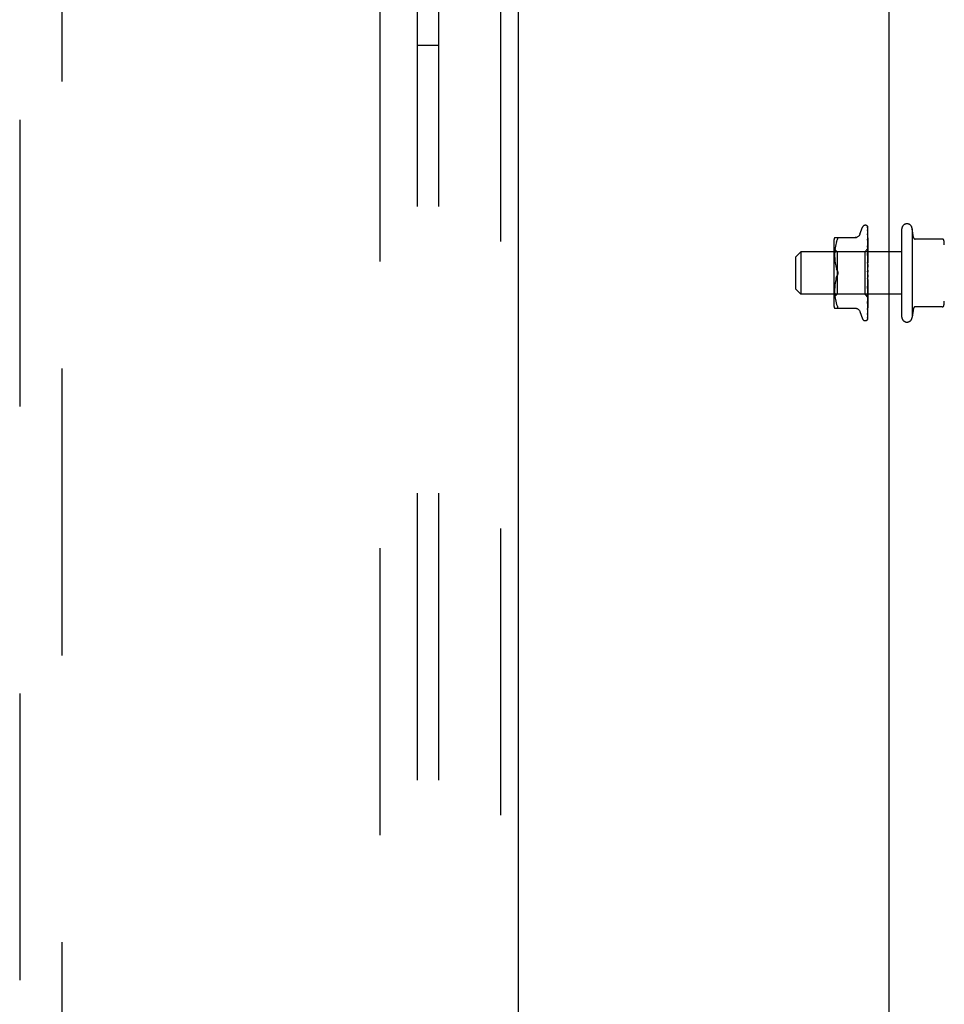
# Model space of a CAD drawing. Header units: inches. Extents: x 0 to 308, y 0 to 199.
# Tile 85 of 139: x 121.39 to 126.84, y 129.52 to 135.33. Entities that reach past the tile are written whole.
import ezdxf

# ---------------------------------------------------------------- set-up
doc = ezdxf.new("R2010")
doc.units = ezdxf.units.IN
doc.header["$LTSCALE"] = 16.920913
doc.header["$MEASUREMENT"] = 0
doc.linetypes.add('HIDDEN', pattern=[0.2, 0.1, -0.1])
doc.layers.get('0').update_dxf_attribs({"linetype": 'CONTINUOUS'})
for name, color, linetype in [('DEFAULT_2', 8, 'HIDDEN'), ('RIGHT_OR_MAIN_DOOR_ASSEMBLY', 7, 'CONTINUOUS'), ('SUBPANEL', 7, 'CONTINUOUS')]:
    doc.layers.add(name, color=color, linetype=linetype)

msp = doc.modelspace()

# ---------------------------------------------------------------- linework, layer by layer
at = {"color": 3, "linetype": 'Continuous'}
msp.add_line((126.5127, 102.3968), (126.5127, 136.7708), dxfattribs=at)
at = {"layer": 'DEFAULT_2', "color": 8, "linetype": 'HIDDEN'}
for p, q in [((123.5127, 62.8338), (123.5127, 141.8338)), ((126.3401, 134.0618), (126.3555, 134.1041)), ((126.3712, 134.1151), (126.372, 134.1151)), ((126.385, 134.1064), (126.3869, 133.9773)), ((126.3877, 133.844), (126.3877, 134.1039)), ((126.3849, 134.0866), (126.385, 134.0857)), ((126.385, 134.1021), (126.3869, 133.9746)), ((126.385, 134.0887), (126.385, 134.088)), ((126.385, 134.088), (126.3869, 133.9671)), ((126.385, 134.0857), (126.3869, 133.9669)), ((126.385, 134.065), (126.385, 134.0648)), ((126.385, 134.0648), (126.3869, 133.9546)), ((126.385, 134.0614), (126.3869, 133.9543)), ((126.5877, 133.5738), (126.5877, 134.0938)), ((126.6477, 134.0938), (126.6477, 133.5738)), ((126.6564, 134.0423), (126.6477, 134.0938)), ((126.1856, 134.0134), (126.1856, 133.6542)), ((126.1912, 134.0422), (126.3204, 134.0422)), ((126.1954, 133.9914), (126.1939, 133.9818)), ((126.1974, 134.0009), (126.1954, 133.9913)), ((126.1999, 134.0103), (126.1974, 134.0009)), ((126.203, 134.0191), (126.1999, 134.0102)), ((126.203, 134.0191), (126.2066, 134.0276)), ((126.385, 134.0332), (126.385, 134.0332)), ((126.385, 134.0332), (126.3869, 133.9378)), ((126.385, 134.0288), (126.3869, 133.9374)), ((126.385, 133.9942), (126.385, 133.9944)), ((126.385, 133.9944), (126.3869, 133.9172)), ((126.3862, 133.9822), (126.385, 133.9942)), ((126.385, 133.9892), (126.3869, 133.9167)), ((126.3871, 134.0151), (126.3862, 134.0227)), ((126.3877, 134.0091), (126.3871, 134.0151)), ((126.8255, 134.0338), (126.662, 134.0338)), ((125.9627, 133.9288), (125.9927, 133.9588)), ((125.9627, 133.7388), (125.9627, 133.9288)), ((125.9927, 133.9588), (125.9927, 133.7088)), ((126.5877, 133.9588), (125.9927, 133.9588)), ((126.2056, 133.9591), (126.1856, 133.9791)), ((126.1915, 133.955), (126.1912, 133.9465)), ((126.1913, 133.9466), (126.1912, 133.9382)), ((126.1912, 133.9383), (126.1912, 133.9297)), ((126.1912, 133.9299), (126.1915, 133.9211)), ((126.192, 133.9636), (126.1915, 133.9548)), ((126.1928, 133.9725), (126.192, 133.9635)), ((126.1939, 133.9818), (126.1928, 133.9724)), ((126.2056, 133.9591), (126.2056, 133.8338)), ((126.3687, 133.9591), (126.2056, 133.9591)), ((126.3869, 133.9773), (126.3687, 133.9591)), ((126.3687, 133.9591), (126.3687, 133.7086)), ((126.385, 133.9495), (126.385, 133.9497)), ((126.385, 133.9497), (126.3869, 133.8935)), ((126.3877, 133.9205), (126.385, 133.9495)), ((126.385, 133.944), (126.3869, 133.893)), ((126.3877, 133.978), (126.3869, 133.9773)), ((126.3877, 133.9769), (126.3869, 133.9748)), ((126.3869, 133.9746), (126.3869, 133.9748)), ((126.3869, 133.9747), (126.3869, 133.9747)), ((126.3877, 133.9709), (126.3869, 133.9671)), ((126.3869, 133.9669), (126.3869, 133.9671)), ((126.3869, 133.9671), (126.3869, 133.9669)), ((126.3877, 133.9641), (126.3869, 133.9669)), ((126.3877, 133.9599), (126.3869, 133.9547)), ((126.3869, 133.9543), (126.3869, 133.9547)), ((126.3869, 133.9546), (126.3869, 133.9544)), ((126.3877, 133.95), (126.3869, 133.9544)), ((126.3877, 133.9443), (126.3869, 133.9378)), ((126.3869, 133.9374), (126.3869, 133.9378)), ((126.3869, 133.9378), (126.3869, 133.9375)), ((126.3877, 133.9317), (126.3869, 133.9375)), ((126.1915, 133.9213), (126.192, 133.9123)), ((126.192, 133.9125), (126.1928, 133.9032)), ((126.1928, 133.9033), (126.1939, 133.8938)), ((126.1939, 133.894), (126.1954, 133.8845)), ((126.1954, 133.8846), (126.1974, 133.8751)), ((126.1974, 133.8752), (126.1999, 133.8659)), ((126.385, 133.9006), (126.385, 133.9008)), ((126.385, 133.9008), (126.3869, 133.8676)), ((126.385, 133.9006), (126.3877, 133.8707)), ((126.385, 133.8946), (126.3869, 133.867)), ((126.3877, 133.9248), (126.3869, 133.9173)), ((126.3869, 133.9167), (126.3869, 133.9173)), ((126.3869, 133.9172), (126.3869, 133.9168)), ((126.3877, 133.9099), (126.3869, 133.9168)), ((126.3877, 133.9019), (126.3869, 133.8937)), ((126.3869, 133.893), (126.3869, 133.8937)), ((126.3869, 133.8935), (126.3869, 133.8932)), ((126.3877, 133.8853), (126.3869, 133.8932)), ((126.3877, 133.8766), (126.3869, 133.8679)), ((126.1999, 133.8659), (126.2029, 133.857)), ((126.2066, 133.8484), (126.2029, 133.857)), ((126.2066, 133.8192), (126.2029, 133.8107)), ((126.2056, 133.8338), (126.2056, 133.7086)), ((126.3877, 133.8224), (126.385, 133.7924)), ((126.3869, 133.8143), (126.3851, 133.7989)), ((126.3877, 133.8382), (126.3861, 133.8401)), ((126.3869, 133.867), (126.3869, 133.8679)), ((126.3869, 133.8676), (126.3869, 133.8674)), ((126.3877, 133.8589), (126.3869, 133.8674)), ((126.3877, 133.8498), (126.3869, 133.8409)), ((126.3877, 133.8315), (126.3869, 133.8404)), ((126.3869, 133.8143), (126.3869, 133.8131)), ((126.3877, 133.8043), (126.3869, 133.8131)), ((126.3877, 133.8373), (126.3875, 133.8377)), ((126.3877, 133.5636), (126.3877, 133.8382)), ((126.192, 133.7554), (126.1915, 133.7463)), ((126.1928, 133.7645), (126.192, 133.7552)), ((126.1939, 133.7738), (126.1928, 133.7643)), ((126.1954, 133.7832), (126.1939, 133.7736)), ((126.1974, 133.7926), (126.1954, 133.7831)), ((126.1999, 133.8018), (126.1974, 133.7925)), ((126.3869, 133.7874), (126.385, 133.7479)), ((126.3869, 133.7869), (126.385, 133.7419)), ((126.385, 133.7422), (126.3877, 133.7717)), ((126.3869, 133.7625), (126.385, 133.7004)), ((126.3869, 133.762), (126.385, 133.6949)), ((126.3877, 133.7954), (126.3869, 133.7871)), ((126.3869, 133.7874), (126.3869, 133.7866)), ((126.3869, 133.7869), (126.3869, 133.7871)), ((126.3877, 133.7781), (126.3869, 133.7866)), ((126.3877, 133.7698), (126.3869, 133.7623)), ((126.3869, 133.7625), (126.3869, 133.7621)), ((126.3869, 133.762), (126.3869, 133.7623)), ((126.3869, 133.7621), (126.3869, 133.7618)), ((126.3877, 133.7539), (126.3869, 133.7618)), ((125.9627, 133.7388), (125.9927, 133.7088)), ((126.5877, 133.7088), (125.9927, 133.7088)), ((126.2056, 133.7086), (126.1856, 133.6886)), ((126.1915, 133.7465), (126.1912, 133.7377)), ((126.1912, 133.7379), (126.1912, 133.7293)), ((126.1912, 133.7295), (126.1913, 133.721)), ((126.1912, 133.7212), (126.1915, 133.7127)), ((126.1915, 133.7128), (126.192, 133.7041)), ((126.192, 133.7041), (126.1928, 133.6952)), ((126.3687, 133.7086), (126.2056, 133.7086)), ((126.3877, 133.6896), (126.3687, 133.7086)), ((126.385, 133.7419), (126.385, 133.7422)), ((126.3869, 133.7401), (126.385, 133.6578)), ((126.3869, 133.7397), (126.385, 133.653)), ((126.385, 133.6952), (126.3877, 133.7233)), ((126.3869, 133.7213), (126.385, 133.6216)), ((126.3869, 133.7209), (126.385, 133.6177)), ((126.3869, 133.7064), (126.385, 133.593)), ((126.3869, 133.7062), (126.385, 133.5901)), ((126.3869, 133.6962), (126.385, 133.5714)), ((126.3877, 133.7465), (126.3869, 133.7401)), ((126.3869, 133.7401), (126.3869, 133.7396)), ((126.3869, 133.7397), (126.3869, 133.7401)), ((126.3877, 133.7326), (126.3869, 133.7396)), ((126.3877, 133.7263), (126.3869, 133.7212)), ((126.3869, 133.7213), (126.3869, 133.7209)), ((126.3869, 133.7209), (126.3869, 133.7212)), ((126.3877, 133.715), (126.3869, 133.7209)), ((126.3877, 133.7101), (126.3869, 133.7064)), ((126.3869, 133.7062), (126.3869, 133.7064)), ((126.3869, 133.7064), (126.3869, 133.7062)), ((126.3877, 133.7017), (126.3869, 133.7062)), ((126.3877, 133.6983), (126.3869, 133.6962)), ((126.3869, 133.6961), (126.3869, 133.6962)), ((126.3869, 133.6962), (126.3869, 133.6961)), ((126.3877, 133.6931), (126.3869, 133.6961)), ((126.1928, 133.6952), (126.1939, 133.6858)), ((126.1939, 133.6858), (126.1954, 133.6763)), ((126.1954, 133.6763), (126.1974, 133.6667)), ((126.1974, 133.6667), (126.1999, 133.6573)), ((126.1999, 133.6574), (126.203, 133.6485)), ((126.203, 133.6485), (126.2066, 133.6401)), ((126.2078, 133.6373), (126.2066, 133.6401)), ((126.385, 133.6949), (126.385, 133.6952)), ((126.3869, 133.691), (126.385, 133.5628)), ((126.3869, 133.691), (126.385, 133.5622)), ((126.385, 133.6532), (126.3858, 133.6603)), ((126.385, 133.653), (126.385, 133.6532)), ((126.3858, 133.6603), (126.3871, 133.6725)), ((126.3869, 133.691), (126.3869, 133.691)), ((126.3869, 133.691), (126.3869, 133.691)), ((126.387, 133.6343), (126.3877, 133.6399)), ((126.3871, 133.6725), (126.3877, 133.6788)), ((126.1912, 133.6255), (126.3204, 133.6255)), ((126.2078, 133.6257), (126.2066, 133.6255)), ((126.2078, 133.6373), (126.2088, 133.6349)), ((126.3401, 133.6058), (126.3555, 133.5635)), ((126.385, 133.6216), (126.385, 133.6215)), ((126.385, 133.6176), (126.385, 133.6176)), ((126.385, 133.593), (126.385, 133.5925)), ((126.385, 133.5901), (126.385, 133.5897)), ((126.3862, 133.6272), (126.387, 133.6343)), ((126.6564, 133.6253), (126.6477, 133.5738)), ((126.8255, 133.6338), (126.662, 133.6338)), ((126.3712, 133.5526), (126.372, 133.5526)), ((126.3842, 133.5599), (126.3847, 133.5606)), ((126.385, 133.5723), (126.3857, 133.5735))]:
    msp.add_line(p, q, dxfattribs=at)
for points in [[(126.3877, 134.1024), (126.3872, 134.1039), (126.3867, 134.1052), (126.3862, 134.1064), (126.3856, 134.1076), (126.3849, 134.1088), (126.384, 134.1099), (126.3832, 134.1107)], [(126.3834, 134.1105), (126.3833, 134.1106), (126.3834, 134.1105), (126.3834, 134.1105), (126.3835, 134.1103), (126.3837, 134.1102), (126.3838, 134.11), (126.384, 134.1098), (126.3841, 134.1095), (126.3843, 134.1093), (126.3844, 134.109), (126.3845, 134.1088), (126.3846, 134.1085), (126.3847, 134.1082), (126.3848, 134.1079), (126.3849, 134.1075), (126.385, 134.1072), (126.385, 134.1069), (126.385, 134.1065), (126.385, 134.1064)], [(126.3877, 134.1039), (126.3875, 134.1042), (126.3874, 134.1046), (126.3872, 134.105), (126.387, 134.1054), (126.3868, 134.1058), (126.3866, 134.1062), (126.3864, 134.1066), (126.3862, 134.1069), (126.386, 134.1072), (126.3858, 134.1076), (126.3856, 134.1079), (126.3854, 134.1082), (126.3852, 134.1085), (126.385, 134.1087), (126.3848, 134.109), (126.3846, 134.1092), (126.3844, 134.1094), (126.3842, 134.1096), (126.384, 134.1098), (126.3839, 134.11), (126.3837, 134.1102), (126.3836, 134.1103)], [(126.3848, 134.1025), (126.3847, 134.1028), (126.3846, 134.1029)], [(126.3846, 134.1029), (126.3846, 134.1029), (126.3846, 134.1029), (126.3846, 134.1028), (126.3847, 134.1026), (126.3848, 134.1022), (126.3849, 134.1018), (126.385, 134.1012), (126.385, 134.1009)], [(126.3847, 134.1038), (126.3848, 134.1037), (126.3849, 134.1032), (126.385, 134.1026), (126.385, 134.102)], [(126.3877, 134.0921), (126.3874, 134.0937), (126.3869, 134.0957), (126.3865, 134.0975), (126.3861, 134.0993), (126.3856, 134.101), (126.3851, 134.1027), (126.3847, 134.1038)], [(126.3877, 134.0969), (126.3874, 134.0976), (126.3871, 134.0983), (126.3868, 134.099), (126.3865, 134.0996), (126.3862, 134.1002), (126.3859, 134.1008), (126.3856, 134.1013), (126.3853, 134.1018), (126.3848, 134.1025)], [(126.3399, 134.0613), (126.3392, 134.0594), (126.3375, 134.0562), (126.3353, 134.0531), (126.3328, 134.0504), (126.33, 134.0479), (126.3268, 134.0459), (126.3234, 134.0443), (126.3199, 134.0431), (126.3162, 134.0424), (126.3125, 134.0422)], [(126.3877, 134.0726), (126.3874, 134.0744), (126.387, 134.0771), (126.3866, 134.0796), (126.3862, 134.0822), (126.3857, 134.0846), (126.3853, 134.0871), (126.3849, 134.0887)], [(126.3854, 134.0855), (126.3852, 134.0859), (126.385, 134.0863), (126.3849, 134.0865), (126.3849, 134.0866)], [(126.3877, 134.0446), (126.3874, 134.0467), (126.387, 134.0499), (126.3866, 134.0531), (126.3862, 134.0564), (126.3858, 134.0596), (126.385, 134.065)], [(126.3851, 134.0612), (126.3851, 134.0614), (126.385, 134.0616), (126.385, 134.0616), (126.385, 134.0615), (126.385, 134.0614)], [(126.3859, 134.0595), (126.3856, 134.0601), (126.3854, 134.0606), (126.3852, 134.0611), (126.3851, 134.0612)], [(126.3877, 134.0805), (126.3874, 134.0812), (126.3872, 134.0819), (126.3868, 134.0826), (126.3865, 134.0833), (126.3862, 134.0839), (126.3859, 134.0845), (126.3854, 134.0855)], [(126.3877, 134.0553), (126.3876, 134.0556), (126.3872, 134.0565), (126.3869, 134.0573), (126.3865, 134.0581), (126.3859, 134.0595)], [(126.2066, 134.0422), (126.2078, 134.042), (126.2088, 134.0414)], [(126.2066, 134.0276), (126.2078, 134.0303), (126.2088, 134.0328), (126.2095, 134.0349), (126.2099, 134.0367), (126.21, 134.0382), (126.2099, 134.0396), (126.2095, 134.0406), (126.2088, 134.0414)], [(126.3862, 134.0227), (126.3858, 134.0265), (126.385, 134.0332)], [(126.3861, 134.0258), (126.3858, 134.0265), (126.3855, 134.0271), (126.3853, 134.0277), (126.3852, 134.0282), (126.3851, 134.0285), (126.385, 134.0288), (126.385, 134.0288)], [(126.3869, 133.9841), (126.3861, 133.9857), (126.3858, 133.9865), (126.3855, 133.9872), (126.3853, 133.9879), (126.3851, 133.9885), (126.3851, 133.9889), (126.385, 133.9892)], [(126.3877, 134.0222), (126.3875, 134.0227), (126.3871, 134.0235), (126.3868, 134.0243), (126.3861, 134.0258)], [(126.387, 133.9385), (126.3864, 133.9399), (126.386, 133.9405), (126.3857, 133.9413), (126.3854, 133.942), (126.3852, 133.9427), (126.3851, 133.9433), (126.385, 133.9439), (126.385, 133.944)], [(126.3877, 133.9672), (126.3874, 133.9696), (126.3862, 133.9822)], [(126.3877, 133.9823), (126.3876, 133.9825), (126.3873, 133.9833), (126.3869, 133.9841)], [(126.3877, 133.9778), (126.3875, 133.9777), (126.3873, 133.9776), (126.3871, 133.9775), (126.3869, 133.9773)], [(126.3877, 133.9761), (126.3874, 133.9757), (126.3872, 133.9754), (126.387, 133.9751), (126.3869, 133.9749), (126.3869, 133.9748), (126.3869, 133.9747)], [(126.3877, 133.9748), (126.3874, 133.9746), (126.3872, 133.9745), (126.387, 133.9745), (126.3869, 133.9745), (126.3869, 133.9746)], [(126.3877, 133.9734), (126.3875, 133.9738), (126.3873, 133.9741), (126.3871, 133.9744), (126.3869, 133.9747)], [(126.3877, 133.9689), (126.3874, 133.9685), (126.3872, 133.9681), (126.387, 133.9677), (126.3869, 133.9674), (126.3869, 133.9671), (126.3869, 133.9671)], [(126.3877, 133.9665), (126.3874, 133.9664), (126.3872, 133.9665), (126.387, 133.9665), (126.3869, 133.9667), (126.3869, 133.9669)], [(126.3877, 133.9569), (126.3874, 133.9564), (126.3872, 133.9559), (126.387, 133.9555), (126.3869, 133.9551), (126.3869, 133.9547), (126.3869, 133.9546)], [(126.3877, 133.9533), (126.3874, 133.9534), (126.3872, 133.9536), (126.387, 133.9538), (126.3869, 133.954), (126.3869, 133.9543)], [(126.3877, 133.9405), (126.3874, 133.9399), (126.3872, 133.9394), (126.387, 133.9388), (126.3869, 133.9383), (126.3869, 133.9379), (126.3869, 133.9378)], [(126.3877, 133.9359), (126.3874, 133.9361), (126.3872, 133.9363), (126.387, 133.9366), (126.3869, 133.937), (126.3869, 133.9374)], [(126.3877, 133.9372), (126.3874, 133.9378), (126.387, 133.9385)], [(126.3867, 133.8902), (126.3864, 133.8908), (126.3861, 133.8913), (126.3858, 133.8919), (126.3855, 133.8925), (126.3853, 133.8932), (126.3851, 133.8939), (126.385, 133.8945), (126.385, 133.8946)], [(126.3877, 133.8885), (126.3875, 133.8887), (126.3872, 133.8893), (126.3867, 133.8902)], [(126.3877, 133.9202), (126.3874, 133.9196), (126.3872, 133.919), (126.387, 133.9184), (126.3869, 133.9178), (126.3869, 133.9173), (126.3869, 133.9172)], [(126.3877, 133.9147), (126.3874, 133.9151), (126.3872, 133.9154), (126.387, 133.9158), (126.3869, 133.9163), (126.3869, 133.9167)], [(126.3877, 133.8968), (126.3874, 133.8961), (126.3872, 133.8955), (126.387, 133.8949), (126.3869, 133.8943), (126.3869, 133.8937), (126.3869, 133.8935)], [(126.3877, 133.8907), (126.3874, 133.8911), (126.3872, 133.8915), (126.387, 133.892), (126.3869, 133.8926), (126.3869, 133.893)], [(126.3877, 133.8711), (126.3874, 133.8705), (126.3872, 133.8698), (126.387, 133.8692), (126.3869, 133.8686), (126.3869, 133.868), (126.3869, 133.8676)], [(126.1999, 133.8017), (126.2029, 133.8106), (126.2066, 133.8192)], [(126.2086, 133.8433), (126.208, 133.8451), (126.2073, 133.8468), (126.2066, 133.8484)], [(126.2066, 133.8484), (126.2076, 133.846), (126.2085, 133.8436), (126.2092, 133.8411), (126.2096, 133.8386), (126.2099, 133.8362), (126.21, 133.8338)], [(126.21, 133.8338), (126.2099, 133.8314), (126.2096, 133.829), (126.2092, 133.8265), (126.2085, 133.824), (126.2076, 133.8216), (126.2066, 133.8192)], [(126.2066, 133.8192), (126.2072, 133.8205), (126.2077, 133.8218), (126.2082, 133.8232), (126.2087, 133.8247)], [(126.21, 133.8338), (126.21, 133.8357), (126.2098, 133.8376), (126.2095, 133.8396), (126.2091, 133.8415)], [(126.2091, 133.8262), (126.2094, 133.8277), (126.2097, 133.8292), (126.2099, 133.8308), (126.21, 133.8323), (126.21, 133.8338)], [(126.3861, 133.8401), (126.3859, 133.8404), (126.3857, 133.8408), (126.3855, 133.8413), (126.3853, 133.8418), (126.3852, 133.8424), (126.3851, 133.843), (126.385, 133.8436), (126.385, 133.8442)], [(126.3861, 133.8401), (126.3863, 133.8398), (126.3866, 133.8394), (126.3868, 133.839), (126.387, 133.8386), (126.3873, 133.8381), (126.3875, 133.8377)], [(126.3877, 133.8646), (126.3874, 133.8651), (126.3872, 133.8656), (126.387, 133.8661), (126.3869, 133.8667), (126.3869, 133.867)], [(126.3877, 133.844), (126.3874, 133.8434), (126.3872, 133.8428), (126.387, 133.8422), (126.3869, 133.8416), (126.3869, 133.841), (126.3869, 133.8404)], [(126.3875, 133.8377), (126.3874, 133.8379), (126.3872, 133.8385), (126.387, 133.8391), (126.3869, 133.8397), (126.3869, 133.8403), (126.3869, 133.8409)], [(126.3877, 133.8166), (126.3874, 133.8161), (126.3872, 133.8155), (126.387, 133.8149), (126.3869, 133.8143)], [(126.3877, 133.81), (126.3874, 133.8106), (126.3872, 133.8112), (126.387, 133.8118), (126.3869, 133.8124), (126.3869, 133.8131), (126.3869, 133.8137)], [(126.385, 133.7479), (126.3851, 133.7485), (126.3852, 133.7492), (126.3854, 133.7499), (126.3857, 133.7506), (126.386, 133.7512), (126.3863, 133.7519), (126.3866, 133.7525), (126.387, 133.7531), (126.3873, 133.7537), (126.3876, 133.7543), (126.3877, 133.7545)], [(126.3851, 133.7988), (126.3851, 133.7993), (126.3853, 133.7999), (126.3855, 133.8006), (126.3857, 133.8011), (126.386, 133.8017), (126.3863, 133.8021), (126.3865, 133.8026), (126.3868, 133.8029), (126.3871, 133.8033), (126.3873, 133.8037), (126.3876, 133.8041), (126.3877, 133.8042)], [(126.3877, 133.7898), (126.3874, 133.7894), (126.3872, 133.7889), (126.387, 133.7883), (126.3869, 133.7878), (126.3869, 133.7874)], [(126.3877, 133.7835), (126.3874, 133.7841), (126.3872, 133.7847), (126.387, 133.7854), (126.3869, 133.786), (126.3869, 133.7866), (126.3869, 133.7869)], [(126.3877, 133.7646), (126.3874, 133.7643), (126.3872, 133.7639), (126.3871, 133.7635), (126.3869, 133.7631), (126.3869, 133.7626), (126.3869, 133.7625)], [(126.3877, 133.7588), (126.3874, 133.7594), (126.3872, 133.76), (126.387, 133.7607), (126.3869, 133.7612), (126.3869, 133.7618), (126.3869, 133.762)], [(126.385, 133.7004), (126.385, 133.7005), (126.3851, 133.701), (126.3852, 133.7015), (126.3854, 133.7022), (126.3856, 133.7028), (126.3859, 133.7036), (126.3863, 133.7043)], [(126.3863, 133.7043), (126.387, 133.7058), (126.3873, 133.7065), (126.3877, 133.7073)], [(126.3877, 133.7419), (126.3874, 133.7416), (126.3872, 133.7413), (126.387, 133.741), (126.3869, 133.7406), (126.3869, 133.7401)], [(126.3877, 133.7369), (126.3874, 133.7375), (126.3872, 133.738), (126.387, 133.7386), (126.3869, 133.7391), (126.3869, 133.7396), (126.3869, 133.7397)], [(126.3877, 133.7225), (126.3874, 133.7224), (126.3872, 133.7222), (126.387, 133.7219), (126.3869, 133.7216), (126.3869, 133.7213)], [(126.3877, 133.7184), (126.3874, 133.7189), (126.3872, 133.7195), (126.387, 133.72), (126.3869, 133.7204), (126.3869, 133.7208), (126.3869, 133.7209)], [(126.3877, 133.7072), (126.3874, 133.7071), (126.3872, 133.7071), (126.387, 133.7069), (126.3869, 133.7067), (126.3869, 133.7064)], [(126.3877, 133.7041), (126.3874, 133.7046), (126.3872, 133.705), (126.387, 133.7055), (126.3869, 133.7058), (126.3869, 133.7061), (126.3869, 133.7062)], [(126.3877, 133.6964), (126.3874, 133.6965), (126.3872, 133.6965), (126.387, 133.6965), (126.3869, 133.6964), (126.3869, 133.6962)], [(126.3877, 133.6945), (126.3874, 133.6949), (126.3872, 133.6953), (126.387, 133.6956), (126.3869, 133.6959), (126.3869, 133.6961), (126.3869, 133.6961)], [(126.385, 133.6578), (126.385, 133.658), (126.3851, 133.6583), (126.3852, 133.6587), (126.3854, 133.6592), (126.3856, 133.6598), (126.3859, 133.6605), (126.3862, 133.6612), (126.3868, 133.6626)], [(126.3868, 133.6626), (126.3872, 133.6634), (126.3875, 133.6642), (126.3877, 133.6646)], [(126.3877, 133.6914), (126.3875, 133.6912), (126.3873, 133.6911), (126.3871, 133.691), (126.3869, 133.691)], [(126.3877, 133.6906), (126.3874, 133.6908), (126.3872, 133.6909), (126.387, 133.691), (126.3869, 133.6911), (126.3869, 133.691), (126.3869, 133.691)], [(126.3877, 133.6896), (126.3875, 133.6899), (126.3873, 133.6902), (126.3871, 133.6906), (126.3869, 133.691)], [(126.3877, 133.6899), (126.3874, 133.6903), (126.3872, 133.6905), (126.387, 133.6907), (126.3869, 133.6909), (126.3869, 133.691), (126.3869, 133.691)], [(126.2078, 133.6257), (126.2088, 133.6262), (126.2095, 133.627), (126.2099, 133.6281), (126.21, 133.6294), (126.2099, 133.6309), (126.2095, 133.6328), (126.2088, 133.6349)], [(126.3125, 133.6255), (126.3162, 133.6253), (126.3199, 133.6245), (126.3234, 133.6234), (126.3268, 133.6217), (126.33, 133.6197), (126.3328, 133.6173), (126.3353, 133.6145), (126.3375, 133.6115), (126.3392, 133.6082), (126.3399, 133.6063)], [(126.3849, 133.5703), (126.3852, 133.5717), (126.3857, 133.5737), (126.3861, 133.5758), (126.3866, 133.5779), (126.387, 133.5802), (126.3874, 133.5824), (126.3877, 133.5842)], [(126.385, 133.6215), (126.385, 133.6215), (126.385, 133.6216), (126.3851, 133.6219), (126.3853, 133.6223), (126.3855, 133.6229), (126.3857, 133.6235), (126.386, 133.6241), (126.3864, 133.6248), (126.3867, 133.6256), (126.3871, 133.6264), (126.3874, 133.6273), (126.3877, 133.628)], [(126.385, 133.6176), (126.3853, 133.6201), (126.3862, 133.6272)], [(126.385, 133.5897), (126.3853, 133.5917), (126.3858, 133.5945), (126.3862, 133.5973), (126.3866, 133.6002), (126.387, 133.6031), (126.3874, 133.6061), (126.3877, 133.608)], [(126.385, 133.5925), (126.385, 133.5925), (126.385, 133.5926), (126.3851, 133.5928), (126.3852, 133.5931), (126.3854, 133.5935), (126.3856, 133.594), (126.3862, 133.5952)], [(126.3862, 133.5952), (126.3865, 133.5959), (126.3869, 133.5966), (126.3872, 133.5974), (126.3875, 133.5982), (126.3877, 133.5986)], [(126.385, 133.5628), (126.385, 133.5624), (126.3849, 133.5618), (126.3848, 133.5612), (126.3846, 133.5607), (126.3845, 133.5603), (126.3843, 133.5601), (126.3842, 133.5599), (126.3842, 133.5599)], [(126.3842, 133.5599), (126.3842, 133.5599), (126.3842, 133.5599)], [(126.3843, 133.5595), (126.3848, 133.5603), (126.3854, 133.5616), (126.3859, 133.563), (126.3864, 133.5645), (126.3869, 133.566), (126.3873, 133.5676), (126.3877, 133.5693)], [(126.385, 133.5622), (126.385, 133.5616), (126.3849, 133.561), (126.3847, 133.5604), (126.3845, 133.5599), (126.3843, 133.5595)], [(126.3847, 133.5606), (126.385, 133.5609), (126.3852, 133.5613), (126.3855, 133.5618), (126.3858, 133.5622), (126.3861, 133.5627), (126.3864, 133.5633), (126.3867, 133.5639), (126.387, 133.5645), (126.3873, 133.5651), (126.3876, 133.5658), (126.3877, 133.566)], [(126.385, 133.5732), (126.385, 133.5727), (126.3849, 133.5723), (126.3849, 133.572), (126.3848, 133.5719)], [(126.3848, 133.5719), (126.3848, 133.5718), (126.3848, 133.5718), (126.3848, 133.5718), (126.3849, 133.572), (126.385, 133.5723)], [(126.385, 133.5714), (126.385, 133.571), (126.3849, 133.5705), (126.3849, 133.5703)], [(126.3857, 133.5735), (126.386, 133.574), (126.3863, 133.5745), (126.3865, 133.5751), (126.3868, 133.5756), (126.3871, 133.5763), (126.3874, 133.5769), (126.3876, 133.5776), (126.3877, 133.5778)], [(126.3868, 133.5616), (126.3869, 133.5618), (126.3873, 133.5626), (126.3877, 133.5636)]]:
    msp.add_lwpolyline(points, dxfattribs=at)
for centre, radius, start, end in [((126.3712, 134.0984), 0.0167, 90, 160), ((126.372, 134.0984), 0.0167, 47.76466, 90), ((126.6177, 134.0938), 0.03, 359.9957, 180), ((126.2632, 134.0134), 0.0776, 157.92393, 180), ((126.6663, 134.0438), 0.01, 188.56952, 270), ((126.8255, 134.0238), 0.01, 10.48085, 90), ((126.6965, 134), 0.1412, 0, 10.48107), ((126.2632, 133.6542), 0.0776, 180, 202.07607), ((126.8255, 133.6438), 0.01, 270, 349.51915), ((126.6965, 133.6677), 0.1412, 349.51893, 360), ((126.6663, 133.6238), 0.01, 90, 171.43048), ((126.3712, 133.5692), 0.0167, 200, 270), ((126.372, 133.5692), 0.0167, 270, 332.85123), ((126.6177, 133.5738), 0.03, 180, 0.0043)]:
    msp.add_arc(centre, radius, start, end, dxfattribs=at)
at = {"layer": 'RIGHT_OR_MAIN_DOOR_ASSEMBLY', "color": 8, "linetype": 'HIDDEN'}
for p, q in [((124.2212, 142.4798), (124.2212, 62.1878)), ((121.3877, 141.5063), (121.3877, 104.5047)), ((121.6377, 104.5047), (121.6377, 141.5063))]:
    msp.add_line(p, q, dxfattribs=at)
at = {"layer": 'RIGHT_OR_MAIN_DOOR_ASSEMBLY', "color": 3, "linetype": 'Continuous'}
msp.add_line((124.3252, 142.4798), (124.3252, 62.1878), dxfattribs=at)
at = {"layer": 'SUBPANEL', "color": 8, "linetype": 'HIDDEN'}
for p, q in [((123.7314, 139.3026), (123.7314, 65.3651)), ((123.8564, 139.3026), (123.8564, 65.3651)), ((123.7314, 135.1776), (123.8564, 135.1776))]:
    msp.add_line(p, q, dxfattribs=at)

doc.saveas('drawing.dxf')
